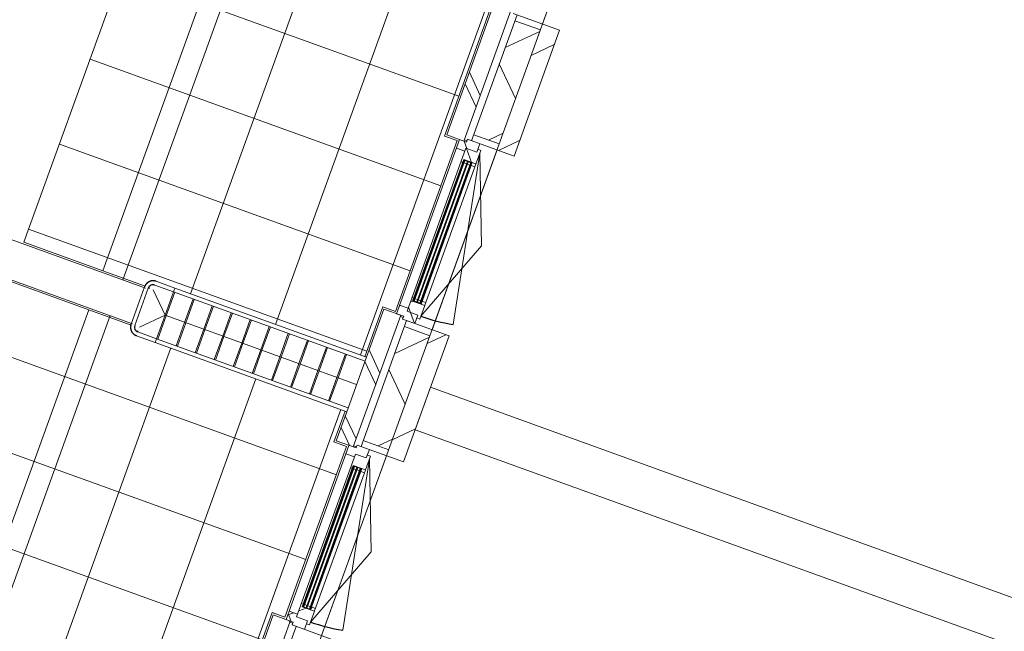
# Model space of a CAD drawing. Header units: metres. Extents: x 136266 to 136452, y 453403 to 453560.
# Tile 73 of 133: x 136414.37 to 136419.82, y 453454.71 to 453458.09. Entities that reach past the tile are written whole.
import ezdxf

# ---------------------------------------------------------------- set-up
doc = ezdxf.new("R2010")
doc.units = ezdxf.units.M
for name, color, linetype, lineweight in [('A-DETL-4', 90, 'Continuous', 9), ('A-DETL-BEBOUWING', 253, 'Continuous', 9), ('A-FLOR', 192, 'Continuous', 5), ('A-FLOR-PATT', 8, 'Continuous', 5)]:
    doc.layers.add(name, color=color, linetype=linetype, lineweight=lineweight)
pattern_1 = [(44.99999506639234, (-0.0001999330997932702, 0.0001733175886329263), (-141.4213440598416, 141.4213684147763), []), (134.9999950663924, (-0.0001999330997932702, 0.0001733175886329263), (-141.4213684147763, -141.4213440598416), [])]
pattern_2 = [(44.99999506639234, (-0.0001548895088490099, -0.0003060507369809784), (-141.4213440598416, 141.4213684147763), []), (134.9999950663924, (-0.0001548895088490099, -0.0003060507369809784), (-141.4213684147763, -141.4213440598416), [])]
pattern_3 = [(44.99999506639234, (-0.000199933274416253, 0.000173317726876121), (-141.4213440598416, 141.4213684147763), []), (134.9999950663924, (-0.000199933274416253, 0.000173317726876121), (-141.4213684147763, -141.4213440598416), [])]
pattern_4 = [(44.99999506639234, (-0.0001548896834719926, -0.0003060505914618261), (-141.4213440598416, 141.4213684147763), []), (134.9999950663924, (-0.0001548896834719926, -0.0003060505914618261), (-141.4213684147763, -141.4213440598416), [])]

# ---------------------------------------------------------------- blocks, each defined once
blk = doc.blocks.new('859-DO-0010 29-09-2022')
at = {"layer": 'A-DETL-BEBOUWING'}
h = blk.add_hatch(dxfattribs=at)
h.set_pattern_fill('FP_999', color=256, angle=44.99999999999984, style=0, pattern_type=2)
h.set_pattern_definition([(320.3679999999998, (147087.2805454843, 58313.28251556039), (270.5777627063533, 326.700649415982), []), (50.36799999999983, (147087.2805454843, 58313.28251556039), (-326.700649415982, 270.5777627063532), [])])
h.paths.add_polyline_path([(147424.0689318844, 54729.07071401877), (147573.4110884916, 54743.10354195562), (147536.762019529, 55133.13547430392), (147387.4198629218, 55119.10264636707), (147415.2667170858, 54822.74689581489)])
h.paths.add_polyline_path([(147281.7994446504, 56243.15127843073), (147431.1416012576, 56257.18410636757), (147368.3680842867, 56925.24135359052), (147219.0259276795, 56911.20852565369), (147246.2558815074, 56621.41803956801)])
h.paths.add_polyline_path([(147113.4055094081, 58035.25715771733), (147262.7476660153, 58049.28998565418), (147199.9741490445, 58717.34723287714), (147050.6319924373, 58703.31440494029), (147077.245045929, 58420.08918332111)])
h.paths.add_polyline_path([(146945.0115741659, 59827.36303700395), (147094.3537307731, 59841.39586494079), (147031.5802138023, 60509.45311216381), (146882.238057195, 60495.42028422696), (146908.2342103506, 60218.7603270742)])
h.paths.add_polyline_path([(146776.6176389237, 61619.46891629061), (146925.9597955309, 61633.50174422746), (146899.8353475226, 61911.5270591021), (146750.4931909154, 61897.49423116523)])
h = blk.add_hatch(dxfattribs=at)
h.set_pattern_fill('FP_250', color=256, angle=44.99999999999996, style=0, pattern_type=2)
h.set_pattern_definition([(50.36799999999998, (1194.736809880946, 112.2623939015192), (-308.0628471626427, 255.141690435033), [])])
h.paths.add_polyline_path([(147434.4159277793, 56222.33760315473), (147533.9773655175, 56231.69282177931), (147464.6551955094, 56969.44307541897), (147365.0937577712, 56960.08785679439)])
h = blk.add_hatch(dxfattribs=at)
h.set_pattern_fill('FP_1641', color=256, angle=45.0000000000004, style=0, pattern_type=2)
h.set_pattern_definition([(320.3680000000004, (147111.0266054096, 56564.08277245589), (255.1416904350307, 308.0628471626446), []), (320.3680000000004, (147223.2897064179, 55369.34525546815), (255.1416904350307, 308.0628471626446), [])])
h.paths.add_polyline_path([(147147.2781454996, 56178.28202472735), (147246.8395832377, 56187.63724335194), (147174.3366388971, 56959.23838582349), (147074.7752011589, 56949.8831671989), (147105.6391897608, 56621.41803956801)])
h = blk.add_hatch(dxfattribs=at)
h.set_pattern_fill('FP_1596', color=256, scale=0.9999999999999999, angle=95.36799506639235, style=0, pattern_type=2)
h.set_pattern_definition(pattern_1)
h.paths.add_polyline_path([(147226.6268331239, 56135.51771982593), (147276.4075519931, 56140.19532913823), (147274.8171648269, 56157.12077355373), (147338.5364849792, 56163.10811347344), (147333.8588756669, 56212.88883234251), (147262.1746404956, 56206.15307493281), (147263.7650276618, 56189.22763051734), (147221.9492238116, 56185.29843869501), (147223.2222692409, 56171.75025362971)])
h = blk.add_hatch(dxfattribs=at)
h.set_pattern_fill('FP_1595', color=256, angle=95.36799506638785, style=0, pattern_type=2)
h.set_pattern_definition([(44.99999506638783, (-0.0001549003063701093, -0.0003060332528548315), (-141.4213440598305, 141.4213684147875), [])])
h.paths.add_polyline_path([(147285.073771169, 56208.30477522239), (147434.4159277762, 56222.33760315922), (147431.1416012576, 56257.18410636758), (147281.7994446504, 56243.15127843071)])
h = blk.add_hatch(dxfattribs=at)
h.set_pattern_fill('FP_1597', color=256, scale=0.9999999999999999, angle=95.36799506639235, style=0, pattern_type=2)
h.set_pattern_definition(pattern_2)
h.paths.add_polyline_path([(147282.3013397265, 56077.47162336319), (147292.2574835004, 56078.40714522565), (147290.6670963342, 56095.33258964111), (147362.3513315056, 56102.06834705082), (147354.867156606, 56181.71749724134), (147336.9460978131, 56180.03355788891), (147338.5364849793, 56163.10811347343), (147274.8171648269, 56157.12077355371)])
h = blk.add_hatch(color=256, dxfattribs=at)
h.paths.add_polyline_path([(147368.3154109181, 55268.97265641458), (147372.2978684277, 55269.34686515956), (147370.9881378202, 55283.28546644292), (147367.0056803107, 55282.91125769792)])
h.paths.add_polyline_path([(147414.1136722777, 55273.27605698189), (147418.0961297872, 55273.65026572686), (147416.7863991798, 55287.58886701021), (147412.8039416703, 55287.21465826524)])
h.paths.add_polyline_path([(147292.2574835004, 56078.4071452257), (147296.2399410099, 56078.78135397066), (147294.9302104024, 56092.719955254), (147290.9477528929, 56092.34574650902)])
h.paths.add_polyline_path([(147338.0557448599, 56082.71054579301), (147342.0382023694, 56083.08475453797), (147340.728471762, 56097.02335582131), (147336.7460142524, 56096.64914707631)])
for points in [[(147410.1312147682, 55272.9018482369), (147414.1136722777, 55273.27605698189), (147336.7460142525, 56096.64914707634), (147332.7635567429, 56096.27493833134), (147401.5403863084, 55364.32838428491)], [(147372.2978684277, 55269.34686515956), (147376.2803259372, 55269.72107390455), (147298.912667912, 56093.09416399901), (147294.9302104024, 56092.71995525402), (147363.3729985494, 55364.32838428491)], [(147391.2145415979, 55271.12435669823), (147395.1969991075, 55271.49856544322), (147317.8293410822, 56094.87165553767), (147313.8468835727, 56094.49744679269), (147382.4566924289, 55364.3283842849)], [(147540.6918036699, 53477.24098587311), (147544.6742611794, 53477.6151946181), (147467.3066031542, 54300.98828471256), (147463.3241456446, 54300.61407596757), (147531.7669337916, 53572.22250499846)], [(147559.6084768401, 53479.01847741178), (147563.5909343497, 53479.39268615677), (147486.2232763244, 54302.76577625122), (147482.2408188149, 54302.39156750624), (147550.8506276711, 53572.22250499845)], [(147578.5251500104, 53480.79596895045), (147582.5076075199, 53481.17017769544), (147505.1399494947, 54304.54326778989), (147501.1574919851, 54304.16905904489), (147569.9343215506, 53572.22250499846)]]:
    blk.add_hatch(color=256, dxfattribs=at).paths.add_polyline_path(points)
h = blk.add_hatch(dxfattribs=at)
h.set_pattern_fill('FP_1597', color=256, scale=0.9999999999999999, angle=95.36799506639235, style=0, pattern_type=2)
h.set_pattern_definition(pattern_2)
h.paths.add_polyline_path([(147429.8434187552, 55191.38848114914), (147447.764477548, 55193.07242050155), (147440.2803026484, 55272.72157069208), (147368.5960674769, 55265.98581328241), (147367.0056803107, 55282.91125769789), (147357.0495365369, 55281.97573583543), (147364.5337114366, 55202.32658564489), (147428.253031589, 55208.31392556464)])
h = blk.add_hatch(dxfattribs=at)
h.set_pattern_fill('FP_1596', color=256, scale=0.9999999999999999, angle=95.36799506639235, style=0, pattern_type=2)
h.set_pattern_definition(pattern_1)
h.paths.add_polyline_path([(147361.2464057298, 55151.79744928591), (147432.9306409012, 55158.53320669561), (147428.2530315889, 55208.31392556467), (147364.5337114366, 55202.32658564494), (147361.4677186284, 55219.11337584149), (147313.1626054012, 55214.57442074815), (147317.8402147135, 55164.79370187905), (147359.6560185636, 55168.72289370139)])
h = blk.add_hatch(dxfattribs=at)
h.set_pattern_fill('FP_250', color=256, angle=44.99999999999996, style=0, pattern_type=2)
h.set_pattern_definition([(50.36799999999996, (1194.736809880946, 112.2623939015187), (-308.0628471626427, 255.141690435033), [])])
h.paths.add_polyline_path([(147573.4110884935, 54743.10354195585), (147672.9725262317, 54752.45876058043), (147633.0491307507, 55177.33719613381), (147533.4876930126, 55167.98197750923), (147565.927458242, 54822.74689581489)])
h = blk.add_hatch(dxfattribs=at)
h.set_pattern_fill('FP_1006', color=256, angle=45.00000000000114, style=0, pattern_type=2)
h.set_pattern_definition([(320.3680000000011, (147263.9264260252, 54936.87521256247), (255.1416904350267, 308.0628471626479), []), (320.3680000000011, (147376.1888199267, 53742.13840268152), (255.1416904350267, 308.0628471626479), [])])
h.paths.add_polyline_path([(147284.6829190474, 54715.9734079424), (147384.2443567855, 54725.32862656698), (147342.7305741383, 55167.13250653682), (147243.1691364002, 55157.77728791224), (147284.6730438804, 54716.07850284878)])
h = blk.add_hatch(dxfattribs=at)
h.set_pattern_fill('FP_1000', color=256, angle=44.99999999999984, style=0, pattern_type=2)
h.set_pattern_definition([(320.3679999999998, (147760.856323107, 51144.85882784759), (270.5777627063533, 326.700649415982), []), (50.36799999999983, (147760.856323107, 51144.85882784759), (-326.700649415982, 270.5777627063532), [])])
h.paths.add_polyline_path([(148097.6446728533, 47560.64719687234), (148246.9868294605, 47574.68002480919), (148210.3377604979, 47964.71195715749), (148060.9956038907, 47950.67912922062), (148091.3100593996, 47628.0623208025)])
h.paths.add_polyline_path([(147955.3751856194, 49074.7277612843), (148104.7173422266, 49088.76058922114), (148041.9438252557, 49756.81783644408), (147892.6016686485, 49742.78500850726), (147922.2992238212, 49426.7334645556)])
h.paths.add_polyline_path([(147786.9812503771, 50866.83364057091), (147936.3234069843, 50880.86646850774), (147873.5498900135, 51548.92371573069), (147724.2077334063, 51534.89088779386), (147753.2883882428, 51225.40460830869)])
h.paths.add_polyline_path([(147618.5873151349, 52658.93951985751), (147767.9294717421, 52672.97234779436), (147705.1559547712, 53341.02959501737), (147555.813798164, 53326.99676708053), (147584.2775526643, 53024.07575206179)])
h.paths.add_polyline_path([(147450.1933798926, 54451.04539914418), (147599.5355364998, 54465.07822708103), (147573.4110884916, 54743.10354195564), (147424.0689318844, 54729.07071401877)])
h = blk.add_hatch(dxfattribs=at)
h.set_pattern_fill('FP_250', color=256, angle=44.99999999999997, style=0, pattern_type=2)
h.set_pattern_definition([(50.36799999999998, (1194.736809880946, 112.2623939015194), (-308.0628471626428, 255.1416904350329), [])])
h.paths.add_polyline_path([(147602.8098630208, 54430.23172386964), (147702.3713007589, 54439.5869424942), (147672.9725262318, 54752.4587605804), (147573.4110884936, 54743.10354195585)])
h = blk.add_hatch(dxfattribs=at)
h.set_pattern_fill('FP_294', color=256, angle=45.00000000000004, style=0, pattern_type=2)
h.set_pattern_definition([(320.368, (147300.1769622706, 54551.07492431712), (255.1416904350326, 308.062847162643), []), (320.368, (147412.4400632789, 53356.3374073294), (255.1416904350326, 308.062847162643), [])])
h.paths.add_polyline_path([(147315.6720807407, 54386.17614544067), (147415.2335184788, 54395.53136406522), (147384.2443567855, 54725.32862656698), (147284.683006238, 54715.97248002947), (147309.0066653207, 54457.11177708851)])
h = blk.add_hatch(dxfattribs=at)
h.set_pattern_fill('FP_1601', color=256, angle=95.36799506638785, style=0, pattern_type=2)
h.set_pattern_definition([(44.99999506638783, (-0.0001549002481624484, -0.000306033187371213), (-141.4213440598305, 141.4213684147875), [])])
h.paths.add_polyline_path([(147453.4677064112, 54416.1988959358), (147602.8098630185, 54430.23172387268), (147599.5355364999, 54465.07822708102), (147450.1933798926, 54451.04539914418)])
h = blk.add_hatch(dxfattribs=at)
h.set_pattern_fill('FP_1602', color=256, scale=0.9999999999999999, angle=95.36799506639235, style=0, pattern_type=2)
h.set_pattern_definition(pattern_3)
h.paths.add_polyline_path([(147395.0207683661, 54343.41184053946), (147444.8014872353, 54348.08944985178), (147443.2111000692, 54365.01489426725), (147506.7352680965, 54373.07910987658), (147502.2528109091, 54420.78295305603), (147430.5685757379, 54414.04719564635), (147432.158962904, 54397.12175123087), (147390.3431590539, 54393.19255940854), (147392.2331048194, 54373.07910987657)])
h = blk.add_hatch(color=256, dxfattribs=at)
h.paths.add_polyline_path([(147536.7093461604, 53476.86677712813), (147540.6918036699, 53477.24098587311), (147539.3820730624, 53491.17958715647), (147535.3996155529, 53490.80537841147)])
h.paths.add_polyline_path([(147582.5076075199, 53481.17017769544), (147586.4900650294, 53481.54438644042), (147585.180334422, 53495.48298772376), (147581.1978769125, 53495.10877897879)])
h.paths.add_polyline_path([(147460.6514187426, 54286.30126593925), (147464.6338762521, 54286.67547468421), (147463.3241456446, 54300.61407596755), (147459.3416881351, 54300.23986722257)])
h.paths.add_polyline_path([(147506.4496801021, 54290.60466650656), (147510.4321376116, 54290.97887525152), (147509.1224070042, 54304.91747653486), (147505.1399494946, 54304.54326778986)])
h = blk.add_hatch(dxfattribs=at)
h.set_pattern_fill('FP_1603', color=256, scale=0.9999999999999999, angle=95.36799506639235, style=0, pattern_type=2)
h.set_pattern_definition(pattern_4)
h.paths.add_polyline_path([(147598.2373539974, 53399.28260186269), (147616.1584127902, 53400.96654121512), (147608.6742378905, 53480.61569140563), (147536.9900027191, 53473.87993399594), (147535.399615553, 53490.80537841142), (147525.4434717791, 53489.86985654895), (147532.9276466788, 53410.22070635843), (147596.6469668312, 53416.20804627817)])
h = blk.add_hatch(dxfattribs=at)
h.set_pattern_fill('FP_1603', color=256, scale=0.9999999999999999, angle=95.36799506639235, style=0, pattern_type=2)
h.set_pattern_definition(pattern_4)
h.paths.add_polyline_path([(147586.7707215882, 53478.55754330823), (147608.4871335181, 53482.6069201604), (147607.0838507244, 53497.54113582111), (147585.180334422, 53495.48298772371)])
h = blk.add_hatch(dxfattribs=at)
h.set_pattern_fill('FP_1602', color=256, scale=0.9999999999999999, angle=95.36799506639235, style=0, pattern_type=2)
h.set_pattern_definition(pattern_3)
h.paths.add_polyline_path([(147529.6403409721, 53359.69156999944), (147601.3245761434, 53366.42732740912), (147596.6469668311, 53416.20804627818), (147532.9276466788, 53410.22070635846), (147531.3372595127, 53427.14615077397), (147481.5565406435, 53422.46854146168), (147486.2341499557, 53372.6878225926), (147528.0499538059, 53376.61701441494)])
h = blk.add_hatch(dxfattribs=at)
h.set_pattern_fill('FP_1646', color=256, angle=45.0000000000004, style=0, pattern_type=2)
h.set_pattern_definition([(320.3680000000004, (147447.8144942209, 52979.87022149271), (255.1416904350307, 308.0628471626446), []), (320.3680000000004, (147560.0768881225, 51785.13341161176), (255.1416904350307, 308.0628471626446), [])])
h.paths.add_polyline_path([(147484.0660159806, 52594.07026615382), (147583.6274537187, 52603.42548477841), (147511.1245093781, 53375.02662724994), (147411.5630716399, 53365.67140862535), (147443.6608609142, 53024.07575206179)])
at = {"layer": 'A-FLOR-PATT'}
h = blk.add_hatch(dxfattribs=at)
h.set_pattern_fill('FP_2322', color=256, style=0, pattern_type=2)
h.set_pattern_definition([(275.368, (145984.606, 58209.67), (497.8071846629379, 46.77613598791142), []), (5.368000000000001, (145984.606, 58209.67), (-46.77613598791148, 497.8071846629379), [])])
h.paths.add_polyline_path([(146026.066350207, 54755.88063033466), (146032.696188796, 54755.33222440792), (146027.6402398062, 54756.03327420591), (146026.4930475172, 54755.92201362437)])
h.paths.add_polyline_path([(145343.0205626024, 61643.0582305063), (145343.0205626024, 61649.73551342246), (145342.3788138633, 61649.67521196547), (145342.9791793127, 61643.48492781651)])
h.paths.add_polyline_path([(145282.6311516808, 54643.35862705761), (145993.3322648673, 54710.1391441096), (145996.9640324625, 54725.20363974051), (146008.9496230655, 54746.10211703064), (146016.7646773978, 54751.51826916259), (146021.2356247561, 54751.82704385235), (146030.1796959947, 54757.0094272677), (146045.2663082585, 54760.26293756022), (147259.6076511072, 54875.24816698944), (147232.2129595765, 55166.79184807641), (147306.9485490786, 55173.81432379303), (147212.9286019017, 56174.40677306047), (147138.1930123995, 56167.38429734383), (147063.819024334, 56958.89772736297), (147138.5546138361, 56965.92020307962), (147044.5346666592, 57966.51265234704), (146969.799077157, 57959.49017663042), (146895.4250890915, 58751.00360664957), (146970.1606785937, 58758.02608236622), (146876.1407314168, 59758.61853163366), (146801.4051419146, 59751.59605591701), (146727.0311538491, 60543.10948593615), (146801.7667433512, 60550.1319616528), (146707.7467961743, 61550.72441092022), (146633.011206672, 61543.70193520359), (146616.0527480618, 61724.17965451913), (145389.1538282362, 61610.28828090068), (145373.6975531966, 61613.95591276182), (145352.8981441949, 61625.8053342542), (145347.3531495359, 61633.42691531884), (145347.3531495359, 61637.89501564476), (145341.8917656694, 61647.17157629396), (145339.8785029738, 61649.44027205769), (144630.5724135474, 61582.79083740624), (145276.8314943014, 54705.0805653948)])
h.paths.add_polyline_path([(146015.0189569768, 54712.17691847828), (146018.4721952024, 54712.50139951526), (146015.7131216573, 54716.26717032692)])
h.paths.add_polyline_path([(145391.781316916, 61631.15259666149), (145389.1538282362, 61637.04976974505), (145381.8414485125, 61632.83951126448), (145391.3267237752, 61631.22974655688)])
h = blk.add_hatch(dxfattribs=at)
h.set_pattern_fill('FP_2323', color=256, style=0, pattern_type=2)
h.set_pattern_definition([(275.368, (146658.182, 51041.247), (497.8071846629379, 46.77613598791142), []), (5.368000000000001, (146658.182, 51041.247), (-46.77613598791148, 497.8071846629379), [])])
h.paths.add_polyline_path([(146699.6420911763, 47587.4571131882), (146706.2719297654, 47586.90870726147), (146701.2159807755, 47587.60975705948), (146700.0687884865, 47587.49849647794)])
h.paths.add_polyline_path([(146016.5963035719, 54474.63471335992), (146016.5963035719, 54481.31199627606), (146015.9545548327, 54481.25169481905), (146016.5549202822, 54475.06141067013)])
h.paths.add_polyline_path([(145956.2068926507, 47474.93510991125), (146666.9080058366, 47541.71562696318), (146670.5397734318, 47556.78012259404), (146682.5253640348, 47577.67859988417), (146690.3404183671, 47583.09475201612), (146694.8113657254, 47583.40352670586), (146703.7554369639, 47588.58591012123), (146718.8420492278, 47591.83942041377), (147933.1833920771, 47706.82464984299), (147905.7887005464, 47998.36833093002), (147980.5242900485, 48005.39080664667), (147886.5043428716, 49005.98325591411), (147811.7687533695, 48998.96078019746), (147737.3947653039, 49790.47421021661), (147812.130354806, 49797.49668593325), (147718.1104076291, 50798.08913520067), (147643.3748181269, 50791.06665948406), (147569.0008300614, 51582.5800895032), (147643.7364195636, 51589.60256521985), (147549.7164723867, 52590.19501448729), (147474.9808828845, 52583.17253877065), (147400.606894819, 53374.68596878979), (147475.3424843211, 53381.70844450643), (147381.3225371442, 54382.30089377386), (147306.586947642, 54375.27841805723), (147289.6284890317, 54555.7561373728), (146062.7295692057, 54441.8647637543), (146047.2732941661, 54445.53239561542), (146026.4738851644, 54457.38181710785), (146020.9288905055, 54465.00339817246), (146020.9288905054, 54469.47149849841), (146015.4675066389, 54478.74805914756), (146013.4542439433, 54481.01675491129), (145304.1481545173, 54414.36732025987), (145950.4072352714, 47536.65704824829)])
h.paths.add_polyline_path([(146688.5946979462, 47543.75340133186), (146692.0479361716, 47544.07788236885), (146689.2888626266, 47547.84365318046)])
h.paths.add_polyline_path([(146065.3570578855, 54462.72907951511), (146062.7295692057, 54468.62625259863), (146055.417189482, 54464.41599411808), (146064.9024647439, 54462.80622941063)])
at = {"flags": 128}
for points in [[(146037.4662292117, 54759.55282184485), (146035.4783704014, 54759.32584503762), (146033.5011783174, 54759.01955663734), (146031.5378160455, 54758.63444664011), (146029.5914245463, 54758.1711311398), (146027.665117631, 54757.63035134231), (146025.7619769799, 54757.01297238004), (146023.885047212, 54756.31998192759), (146022.0373310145, 54755.55248862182), (146020.2217843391, 54754.71172028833), (146018.4413116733, 54753.79902197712), (146016.6987613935, 54752.81585381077), (146014.9969212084, 54751.76378864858), (146013.3385136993, 54750.64450957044), (146011.7261919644, 54749.45980718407), (146010.1625353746, 54748.21157676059), (146008.6500454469, 54746.90181520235), (146007.1911418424, 54745.53261784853), (146005.7881584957, 54744.10617512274), (146004.4433398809, 54742.62476902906), (146003.158837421, 54741.09076950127), (146001.9367060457, 54739.50663061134), (146000.7789009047, 54737.87488664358), (145999.6872742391, 54736.19814804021), (145998.6635724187, 54734.47909722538), (145997.7094331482, 54732.72048431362), (145996.8263828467, 54730.92512271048), (145996.0158342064, 54729.09588461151), (145995.2790839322, 54727.23569640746), (145994.6173106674, 54725.34753400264), (145994.031573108, 54723.43441805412), (145993.5228083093, 54721.49940913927), (145993.0918301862, 54719.54560285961), (145992.7393282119, 54717.57612488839), (145992.4658663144, 54715.59412597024), (145992.2718819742, 54713.60277688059), (145992.1576855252, 54711.60526335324), (145992.1234596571, 54709.60478098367), (145992.169259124, 54707.60453011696), (145992.2950106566, 54705.60771072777), (145992.3426310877, 54705.06975538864)], [(146012.9241120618, 54486.03459236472), (146013.151088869, 54484.04673355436), (146013.4573772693, 54482.06954147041), (146013.8424872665, 54480.10617919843), (146014.3058027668, 54478.15978769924), (146014.8465825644, 54476.23348078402), (146015.4639615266, 54474.3303401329), (146016.1569519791, 54472.45341036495), (146016.9244452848, 54470.60569416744), (146017.7652136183, 54468.79014749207), (146018.6779119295, 54467.00967482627), (146019.6610800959, 54465.26712454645), (146020.7131452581, 54463.56528436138), (146021.8324243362, 54461.9068768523), (146023.0171267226, 54460.29455511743), (146024.2653571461, 54458.73089852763), (146025.5751187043, 54457.21840859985), (146026.9443160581, 54455.75950499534), (146028.3707587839, 54454.35652164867), (146029.8521648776, 54453.0117030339), (146031.3861644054, 54451.72720057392), (146032.9703032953, 54450.50506919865), (146034.6020472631, 54449.34726405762), (146036.2787858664, 54448.25563739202), (146037.9978366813, 54447.23193557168), (146039.756449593, 54446.27779630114), (146041.5518111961, 54445.39474599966), (146043.3810492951, 54444.58419735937), (146045.2412374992, 54443.84744708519), (146047.129399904, 54443.18567382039), (146049.0425158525, 54442.59993626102), (146050.9775247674, 54442.09117146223), (146052.9313310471, 54441.66019333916), (146054.9008090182, 54441.30769136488), (146056.8828079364, 54441.03422946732), (146058.874157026, 54440.84024512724), (146060.8716705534, 54440.72604867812), (146062.8721529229, 54440.69182281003), (146064.8724037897, 54440.73762227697), (146066.8692231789, 54440.86337380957), (146067.407178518, 54440.91099424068)]]:
    blk.add_lwpolyline(points, dxfattribs=at)
for centre, radius, start, end in [((147356.457543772, 56164.79205282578), 958.9999999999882, 275.3679950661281, 286.3679950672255), ((146042.1459633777, 54709.74948955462), 28.10852037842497, 95.36799506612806, 185.3679950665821), ((146042.1459633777, 54709.74948955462), 26.02271303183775, 169.5473668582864, 185.3679950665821), ((146042.1459633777, 54709.74948955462), 23.13596168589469, 177.8990537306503, 185.3679950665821), ((146062.7274443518, 54490.7143265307), 28.10852037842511, 185.3679950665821, 275.3679950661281), ((146062.7274443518, 54490.7143265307), 26.02271303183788, 259.5473668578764, 275.3679950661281), ((146062.7274443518, 54490.7143265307), 23.13596168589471, 267.8990537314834, 275.3679950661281), ((147524.8514790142, 54372.68617353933), 958.9999999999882, 275.3679950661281, 286.3679950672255)]:
    blk.add_arc(centre, radius, start, end)
at = {"layer": 'A-DETL-4'}
for p, q in [((145867.9893527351, 54688.43357519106), (145214.059570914, 61647.778072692)), ((146541.5650937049, 47520.01005804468), (145887.6353118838, 54479.35455554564))]:
    blk.add_line(p, q, dxfattribs=at)
at = {"layer": 'A-DETL-BEBOUWING'}
for p, q in [((145344.3665348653, 78465.35840823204), (148246.9868294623, 47574.68002480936)), ((147192.8524704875, 56943.90332857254), (147464.6551955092, 56969.44307541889)), ((147533.9773655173, 56231.69282177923), (147464.6551955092, 56969.44307541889)), ((147074.7752011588, 56949.88316719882), (147147.2781454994, 56178.28202472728)), ((147246.8395832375, 56187.63724335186), (147174.3366388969, 56959.2383858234)), ((147215.7516011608, 56946.05502886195), (147285.0737711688, 56208.30477522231)), ((147368.3680842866, 56925.24135359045), (147219.0259276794, 56911.2085256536)), ((147533.9773655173, 56231.69282177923), (147262.1746404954, 56206.15307493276)), ((147262.1746404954, 56206.15307493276), (147263.7650276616, 56189.2276305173)), ((147281.7994446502, 56243.15127843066), (147431.1416012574, 56257.18410636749)), ((147338.5364849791, 56163.10811347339), (147333.8588756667, 56212.88883234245)), ((147147.2781454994, 56178.28202472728), (147263.7650276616, 56189.2276305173)), ((147221.9492238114, 56185.29843869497), (147317.8402147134, 55164.793701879)), ((147246.184717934, 56194.60654399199), (147263.1101623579, 56196.19693115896)), ((147338.5364849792, 56163.10811347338), (147274.8171648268, 56157.12077355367)), ((147274.8171648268, 56157.12077355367), (147364.5337114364, 55202.32658564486)), ((147354.8671566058, 56181.71749724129), (147336.946097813, 56180.03355788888)), ((147362.3513315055, 56102.06834705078), (147354.8671566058, 56181.71749724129)), ((147356.457543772, 56164.7920528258), (147626.7090645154, 55244.65884750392)), ((147583.4991368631, 55704.51368299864), (147356.457543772, 56164.7920528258)), ((147226.6268331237, 56135.51771982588), (147276.407551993, 56140.19532913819)), ((147290.667096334, 56095.33258964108), (147362.3513315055, 56102.06834705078)), ((147340.7284717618, 56097.02335582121), (147290.667096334, 56095.33258964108)), ((147290.9477528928, 56092.34574650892), (147290.667096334, 56095.33258964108)), ((147290.667096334, 56095.33258964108), (147368.5960674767, 55265.98581328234)), ((147290.9477528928, 56092.34574650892), (147340.4478152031, 56100.01019895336)), ((147340.7284717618, 56097.02335582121), (147290.9477528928, 56092.34574650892)), ((147332.7635567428, 56096.27493833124), (147410.131214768, 55272.9018482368)), ((147340.7284717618, 56097.02335582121), (147336.7460142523, 56096.6491470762)), ((147414.1136722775, 55273.27605698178), (147336.7460142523, 56096.64914707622)), ((147340.4478152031, 56100.01019895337), (147418.3767863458, 55270.66342259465)), ((147360.5472071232, 56099.89001392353), (147360.3601027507, 56101.88124267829)), ((147362.538435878, 56100.07711829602), (147360.5472071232, 56099.89001392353)), ((147440.0931982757, 55274.7127994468), (147362.538435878, 56100.07711829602)), ((147282.3013397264, 56077.47162336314), (147296.2399410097, 56078.78135397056)), ((147294.9302104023, 56092.71995525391), (147372.2978684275, 55269.34686515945)), ((147376.2803259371, 55269.72107390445), (147298.9126679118, 56093.09416399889)), ((147300.2223985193, 56079.15556271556), (147315.15661418, 56080.55884550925)), ((147313.8468835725, 56094.49744679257), (147391.2145415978, 55271.12435669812)), ((147395.1969991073, 55271.49856544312), (147317.829341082, 56094.87165553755)), ((147319.1390716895, 56080.93305425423), (147334.0732873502, 56082.33633704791)), ((147338.0557448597, 56082.71054579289), (147363.9417186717, 56085.14290263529)), ((156892.5732127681, 55744.32250112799), (147661.2158616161, 54876.90467165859)), ((147446.1740903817, 55209.99786491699), (147583.4991368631, 55704.51368299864)), ((147684.6039081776, 54628.00107731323), (156915.9612593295, 55495.41890678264)), ((147370.9881378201, 55283.2854664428), (147357.0495365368, 55281.97573583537)), ((147368.5960674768, 55265.98581328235), (147367.0056803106, 55282.91125769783)), ((147389.9048109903, 55285.06295798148), (147374.9705953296, 55283.6596751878)), ((147408.8214841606, 55286.84044952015), (147393.8872684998, 55285.43716672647)), ((147438.689915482, 55289.64701510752), (147412.8039416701, 55287.21465826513)), ((147418.0961297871, 55273.65026572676), (147416.7863991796, 55287.5888670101)), ((147418.0961297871, 55273.65026572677), (147368.315410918, 55268.97265641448)), ((147418.3767863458, 55270.66342259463), (147368.315410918, 55268.97265641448)), ((147368.5960674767, 55265.98581328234), (147418.0961297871, 55273.65026572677)), ((147440.2803026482, 55272.72157069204), (147368.5960674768, 55265.98581328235)), ((147372.2978684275, 55269.34686515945), (147376.2803259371, 55269.72107390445)), ((147391.2145415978, 55271.12435669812), (147395.1969991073, 55271.49856544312)), ((147418.3767863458, 55270.66342259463), (147418.0961297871, 55273.65026572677)), ((147438.101969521, 55274.52569507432), (147440.0931982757, 55274.7127994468)), ((147438.2890738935, 55272.53446631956), (147438.101969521, 55274.52569507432)), ((147447.7644775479, 55193.07242050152), (147440.2803026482, 55272.72157069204)), ((147362.9433242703, 55219.25203006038), (147313.1626054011, 55214.57442074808)), ((147317.8402147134, 55164.793701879), (147359.6560185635, 55168.72289370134)), ((147359.6560185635, 55168.72289370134), (147361.2464057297, 55151.79744928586)), ((147364.5337114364, 55202.32658564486), (147428.2530315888, 55208.31392556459)), ((147633.0491307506, 55177.33719613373), (147384.145536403, 55153.94914957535)), ((147432.930640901, 55158.53320669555), (147428.2530315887, 55208.31392556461)), ((147429.843418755, 55191.3884811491), (147447.7644775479, 55193.07242050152)), ((147702.3713007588, 54439.58694249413), (147633.0491307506, 55177.33719613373)), ((147342.7305741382, 55167.13250653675), (147243.1691364, 55157.77728791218)), ((147243.1691364, 55157.77728791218), (147269.7167812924, 54875.24816698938)), ((147415.2335184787, 54395.53136406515), (147342.7305741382, 55167.13250653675)), ((147360.3108838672, 55161.75359305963), (147343.3854394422, 55160.16320589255)), ((147361.2464057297, 55151.79744928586), (147432.930640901, 55158.53320669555)), ((147384.145536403, 55153.94914957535), (147453.4677064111, 54416.19889593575)), ((147387.4198629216, 55119.102646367), (147536.7620195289, 55133.13547430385)), ((147269.7046940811, 54875.27078041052), (146146.9901852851, 54769.77572206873)), ((146149.0403059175, 54747.95763679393), (147271.7548147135, 54853.45269513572)), ((147156.6717488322, 54842.63899792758), (147169.5878531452, 54705.18139624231)), ((147163.7007863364, 54843.29947636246), (147176.6168906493, 54705.84187467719)), ((147269.7068189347, 54875.24816698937), (147299.6392688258, 54556.6967930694)), ((147661.2158616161, 54876.90467165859), (147684.6039081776, 54628.00107731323)), ((146598.8290131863, 54790.22170797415), (146611.7451174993, 54652.76410628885)), ((146605.8580506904, 54790.88218640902), (146618.7741550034, 54653.42458472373)), ((146710.3975603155, 54800.70516596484), (146723.3136646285, 54663.24756427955)), ((146717.4265978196, 54801.36564439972), (146730.3427021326, 54663.90804271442)), ((146821.9661074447, 54811.18862395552), (146834.8822117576, 54673.73102227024)), ((146828.9951449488, 54811.84910239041), (146841.9112492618, 54674.39150070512)), ((146933.5346545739, 54821.67208194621), (146946.4507588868, 54684.21448026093)), ((146940.563692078, 54822.3325603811), (146953.479796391, 54684.87495869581)), ((147045.1032017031, 54832.15553993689), (147058.019306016, 54694.69793825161)), ((147052.1322392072, 54832.81601837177), (147065.0483435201, 54695.3584166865)), ((146146.9838107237, 54769.84356233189), (146037.4662292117, 54759.55282184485)), ((146149.0339905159, 54748.02484745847), (146039.516409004, 54737.73410697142)), ((146146.9859355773, 54769.82094891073), (146147.2227989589, 54767.30016775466)), ((146147.2279608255, 54767.2452334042), (146147.5412684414, 54763.91090654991)), ((146147.5469042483, 54763.8509283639), (146147.9685087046, 54759.3640694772)), ((146147.9744442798, 54759.30090105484), (146148.4769860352, 54753.95267973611)), ((146148.4831527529, 54753.88705141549), (146149.0339313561, 54748.02547705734)), ((146149.0403059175, 54747.95763679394), (146161.9564102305, 54610.50003510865)), ((146156.0672185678, 54748.64072864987), (146168.9854477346, 54611.16051354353)), ((146264.1233717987, 54758.77133400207), (146277.0394761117, 54621.31373231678)), ((146271.1524093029, 54759.43181243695), (146284.0685136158, 54621.97421075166)), ((146375.6919189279, 54769.25479199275), (146388.6080232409, 54631.79719030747)), ((146382.7209564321, 54769.91527042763), (146395.637060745, 54632.45766874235)), ((146487.2604660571, 54779.73824998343), (146500.1765703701, 54642.28064829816)), ((146494.2895035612, 54780.39872841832), (146507.2056078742, 54642.94112673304)), ((145919.2390939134, 54693.24604072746), (141889.9145296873, 54314.88343528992)), ((146000.1345289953, 54700.84230335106), (145919.5759963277, 54693.27767661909)), ((145992.3426310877, 54705.06975538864), (146012.9241120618, 54486.03459236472)), ((146034.7427731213, 54488.08476710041), (146014.161297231, 54707.11987602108)), ((146042.1438385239, 54709.74416216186), (146161.9564102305, 54610.50003510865)), ((147284.6730438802, 54715.97248002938), (146161.9585350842, 54610.4774216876)), ((146946.4528837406, 54684.19186683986), (146959.3689880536, 54546.73426515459)), ((146953.4819212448, 54684.85234527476), (146966.3980255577, 54547.39474358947)), ((147058.0214308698, 54694.67532483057), (147070.9375351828, 54557.21772314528)), ((147065.050468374, 54695.33580326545), (147077.9665726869, 54557.87820158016)), ((147169.589977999, 54705.15878282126), (147182.506082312, 54567.70118113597)), ((147176.6190155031, 54705.81926125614), (147189.5351198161, 54568.36165957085)), ((146388.6101480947, 54631.77457688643), (146401.5262524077, 54494.31697520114)), ((146395.6391855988, 54632.4350553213), (146408.5552899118, 54494.97745363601)), ((146500.1786952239, 54642.25803487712), (146513.0947995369, 54504.80043319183)), ((146507.207732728, 54642.918513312), (146520.123837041, 54505.4609116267)), ((146611.7472423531, 54652.7414928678), (146624.6633466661, 54515.28389118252)), ((146618.7762798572, 54653.40197130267), (146631.6923841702, 54515.9443696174)), ((146723.3157894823, 54663.22495085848), (146736.2318937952, 54525.76734917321)), ((146730.3448269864, 54663.88542929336), (146743.2609312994, 54526.42782760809)), ((146834.8843366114, 54673.70840884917), (146847.8004409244, 54536.25080716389)), ((146841.9133741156, 54674.36888728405), (146854.8294784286, 54536.91128559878)), ((146161.9376840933, 54610.47742168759), (146062.7603000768, 54490.71220167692)), ((146161.9585350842, 54610.47742168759), (146174.8746393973, 54473.01982000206)), ((146168.9875725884, 54611.13790012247), (146181.9036769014, 54473.6802984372)), ((147297.591273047, 54578.4922649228), (146174.876764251, 54472.99720658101)), ((146277.0416009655, 54621.29111889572), (146289.9577052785, 54483.83351721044)), ((146284.0706384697, 54621.9515973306), (146296.9867427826, 54484.49399564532)), ((146176.9268848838, 54451.17912130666), (147299.6413936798, 54556.67417964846)), ((147299.6492311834, 54556.6967930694), (147315.6720807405, 54386.17614544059)), ((141909.5476315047, 54105.80320831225), (146019.726927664, 54491.75825425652)), ((146065.3570578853, 54462.72907951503), (146174.8746393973, 54473.01982000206)), ((146175.4316547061, 54467.09187248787), (146174.876764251, 54472.99720658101)), ((146175.9402098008, 54461.67965515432), (146175.433709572, 54467.07000390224)), ((146176.3675512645, 54457.13174107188), (146175.9421869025, 54461.65861416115)), ((147450.1933798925, 54451.0453991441), (147599.5355364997, 54465.07822708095)), ((146067.407178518, 54440.91099424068), (146176.92476003, 54451.2017347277)), ((146176.6861818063, 54453.74076581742), (146176.3694271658, 54457.11177708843)), ((146176.9247600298, 54451.20173472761), (146176.6878966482, 54453.72251588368)), ((146176.8749465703, 54451.73186660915), (146176.922635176, 54451.22434814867)), ((147702.3713007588, 54439.58694249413), (147430.5685757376, 54414.04719564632)), ((147430.5685757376, 54414.04719564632), (147432.1589629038, 54397.12175123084)), ((147506.9304202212, 54371.00223418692), (147502.2528109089, 54420.782953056)), ((147315.6720807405, 54386.17614544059), (147432.1589629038, 54397.12175123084)), ((147390.3431590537, 54393.1925594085), (147486.2341499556, 53372.68782259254)), ((147414.5786531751, 54402.50066470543), (147431.5040976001, 54404.09105187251)), ((147443.211100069, 54365.01489426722), (147506.9304202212, 54371.00223418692)), ((147443.2111000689, 54365.01489426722), (147532.9276466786, 53410.2207063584)), ((147523.261091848, 54389.61161795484), (147505.3400330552, 54387.92767860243)), ((147530.7452667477, 54309.96246776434), (147523.261091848, 54389.61161795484)), ((147524.8514790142, 54372.68617353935), (147795.1029997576, 53452.55296821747)), ((147751.8930721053, 53912.40780371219), (147524.8514790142, 54372.68617353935)), ((147395.020768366, 54343.41184053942), (147444.8014872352, 54348.08944985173)), ((147459.0610315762, 54303.22671035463), (147530.7452667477, 54309.96246776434)), ((147509.122407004, 54304.91747653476), (147459.0610315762, 54303.22671035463)), ((147536.990002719, 53473.87993399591), (147459.0610315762, 54303.22671035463)), ((147459.341688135, 54300.23986722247), (147459.0610315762, 54303.22671035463)), ((147459.341688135, 54300.23986722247), (147508.8417504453, 54307.90431966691)), ((147509.122407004, 54304.91747653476), (147459.341688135, 54300.23986722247)), ((147463.3241456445, 54300.61407596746), (147540.6918036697, 53477.240985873)), ((147544.6742611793, 53477.615194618), (147467.306603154, 54300.98828471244)), ((147482.2408188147, 54302.39156750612), (147559.60847684, 53479.01847741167)), ((147563.5909343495, 53479.39268615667), (147486.2232763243, 54302.7657762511)), ((147501.157491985, 54304.16905904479), (147578.5251500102, 53480.79596895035)), ((147509.122407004, 54304.91747653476), (147505.1399494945, 54304.54326778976)), ((147582.5076075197, 53481.17017769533), (147505.1399494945, 54304.54326778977)), ((147508.8417504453, 54307.90431966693), (147586.7707215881, 53478.5575433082)), ((147528.9411423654, 54307.78413463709), (147528.754037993, 54309.77536339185)), ((147530.9323711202, 54307.97123900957), (147528.9411423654, 54307.78413463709)), ((147608.4871335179, 53482.60692016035), (147530.9323711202, 54307.97123900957)), ((147450.6952749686, 54285.36574407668), (147464.6338762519, 54286.67547468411)), ((147468.6163337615, 54287.04968342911), (147483.5505494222, 54288.4529662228)), ((147487.5330069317, 54288.82717496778), (147502.4672225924, 54290.23045776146)), ((147506.4496801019, 54290.60466650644), (147532.3356539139, 54293.03702334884)), ((147614.5680256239, 53417.89198563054), (147751.8930721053, 53912.40780371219)), ((147539.3820730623, 53491.17958715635), (147525.443471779, 53489.86985654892)), ((147586.4900650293, 53481.54438644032), (147536.7093461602, 53476.86677712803)), ((147586.770721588, 53478.55754330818), (147536.7093461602, 53476.86677712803)), ((147536.9900027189, 53473.87993399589), (147586.4900650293, 53481.54438644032)), ((147608.6742378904, 53480.6156914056), (147536.990002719, 53473.87993399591)), ((147558.2987462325, 53492.95707869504), (147543.3645305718, 53491.55379590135)), ((147559.60847684, 53479.01847741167), (147563.5909343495, 53479.39268615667)), ((147577.2154194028, 53494.7345702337), (147562.2812037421, 53493.33128744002)), ((147607.0838507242, 53497.54113582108), (147581.1978769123, 53495.10877897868)), ((147586.4900650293, 53481.54438644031), (147585.1803344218, 53495.48298772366)), ((147586.770721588, 53478.55754330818), (147586.4900650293, 53481.54438644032)), ((147606.4959047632, 53482.41981578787), (147608.4871335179, 53482.60692016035)), ((147606.6830091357, 53480.42858703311), (147606.4959047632, 53482.41981578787)), ((147616.1584127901, 53400.96654121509), (147608.6742378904, 53480.6156914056)), ((147531.3372595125, 53427.14615077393), (147481.5565406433, 53422.46854146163)), ((147528.0499538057, 53376.61701441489), (147411.5630716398, 53365.67140862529)), ((147583.6274537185, 52603.42548477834), (147511.1245093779, 53375.02662724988)), ((147528.7048191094, 53369.64771377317), (147511.7793746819, 53368.05732660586)), ((147528.0499538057, 53376.61701441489), (147529.6403409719, 53359.69156999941)), ((147529.6403409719, 53359.69156999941), (147801.4430659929, 53385.23131684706)), ((147596.6469668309, 53416.20804627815), (147532.9276466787, 53410.22070635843)), ((147601.3245761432, 53366.42732740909), (147596.6469668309, 53416.20804627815)), ((147598.2373539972, 53399.28260186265), (147616.1584127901, 53400.96654121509)), ((147411.5630716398, 53365.67140862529), (147484.0660159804, 52594.07026615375)), ((147552.5394716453, 53361.84327028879), (147621.8616416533, 52624.09301664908))]:
    blk.add_line(p, q, dxfattribs=at)
at = {"layer": 'A-FLOR'}
for p, q in [((144630.5724135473, 61582.79083740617), (145282.6311516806, 54643.35862705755)), ((147265.9591010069, 58014.43757288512), (147365.0308662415, 56960.08194723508)), ((147138.1930123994, 56167.38429734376), (147063.8190243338, 56958.8977273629)), ((147434.3530362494, 56222.33169359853), (147533.424801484, 55167.9760679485)), ((147212.9286019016, 56174.40677306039), (147138.1930123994, 56167.38429734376)), ((147306.9485490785, 55173.81432379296), (147212.9286019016, 56174.40677306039)), ((147232.2129595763, 55166.79184807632), (147306.9485490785, 55173.81432379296)), ((147259.69646436, 54874.30298596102), (147232.2129595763, 55166.79184807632)), ((145282.6311516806, 54643.35862705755), (145993.3322648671, 54710.13914410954)), ((146015.0189569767, 54712.1769184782), (146018.4721952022, 54712.5013995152)), ((147306.5869476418, 54375.27841805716), (147289.6284890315, 54555.75613737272)), ((146014.8099656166, 54481.14414431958), (145304.1481545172, 54414.36732025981)), ((147602.7469714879, 54430.22581431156), (147701.8187367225, 53375.87018866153)), ((147381.322537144, 54382.30089377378), (147306.5869476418, 54375.27841805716)), ((147475.3424843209, 53381.70844450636), (147381.322537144, 54382.30089377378)), ((147400.6068948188, 53374.68596878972), (147475.3424843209, 53381.70844450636)), ((147474.9808828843, 52583.17253877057), (147400.6068948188, 53374.68596878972))]:
    blk.add_line(p, q, dxfattribs=at)

msp = doc.modelspace()

# ---------------------------------------------------------------- block references
at = {"xscale": 0.001, "yscale": 0.001, "zscale": 0.001, "rotation": 334.7650131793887}
msp.add_blockref('859-DO-0010 29-09-2022', (136259.6791283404, 453469.3710543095), dxfattribs=at)

doc.saveas('drawing.dxf')
